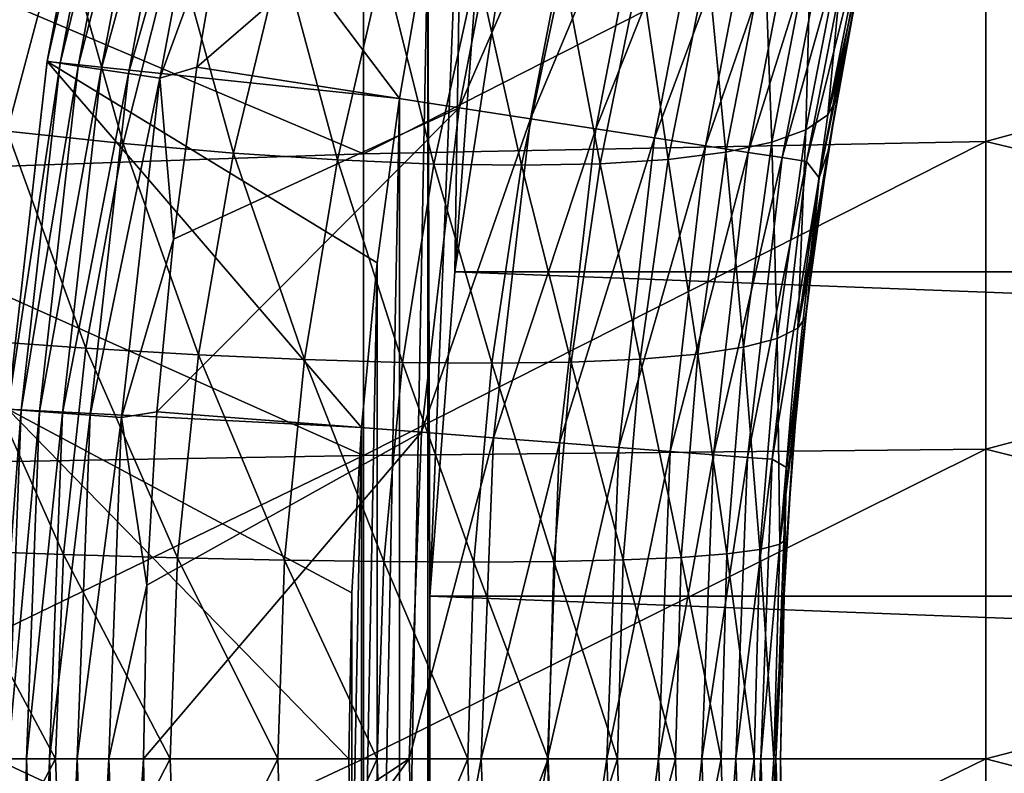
# Model space of a CAD drawing. Header units: metres. Extents: x -61 to 49, y -32 to 32.
# Tile 51 of 256: x -34.15 to -31.37, y -0.04 to 2.09. Entities that reach past the tile are written whole.
import ezdxf

# ---------------------------------------------------------------- set-up
doc = ezdxf.new("R2010")
doc.units = ezdxf.units.M
doc.layers.add('solid_K_27_40_10_000Y34', color=7, linetype='CONTINUOUS')

msp = doc.modelspace()

# ---------------------------------------------------------------- linework, layer by layer
at = {"layer": 'solid_K_27_40_10_000Y34'}
for points in [[(-32.920826, 1.376095, -30), (-32.898998, 2.784434, -30), (-32.783669, 3.238019, -30)], [(-32.780518, 2.284567, -30), (-32.920826, 1.376095, -30), (-32.783669, 3.238019, -30)], [(-33.889069, 2.941685, -28.999958), (-33.07724, 1.865414, -30), (-34.072853, 1.970314, -28.999956)], [(-33.889069, 2.941685, -28.999958), (-34.072853, 1.970314, -28.999956), (-34.07283, 1.970476, -21.637487)], [(-33.852589, 2.933519, -21.525557), (-33.889042, 2.941812, -21.637487), (-34.07283, 1.970476, -21.637487)], [(-33.889069, 2.941685, -28.999958), (-34.07283, 1.970476, -21.637487), (-33.889042, 2.941812, -21.637487)], [(-34.03587, 1.964841, -21.525557), (-33.852589, 2.933519, -21.525557), (-34.07283, 1.970476, -21.637487)], [(-33.801888, 2.921947, -21.418964), (-33.852589, 2.933519, -21.525557), (-34.03587, 1.964841, -21.525557)], [(-33.801888, 2.921947, -21.418964), (-34.03587, 1.964841, -21.525557), (-33.984447, 1.957091, -21.418964)], [(-33.801888, 2.921947, -21.418964), (-33.984447, 1.957091, -21.418964), (-33.737965, 2.907357, -21.320135)], [(-33.889069, 2.941685, -28.999958), (-32.996979, 2.32637, -30), (-33.07724, 1.865414, -30)], [(-33.984447, 1.957091, -21.418964), (-33.919613, 1.947318, -21.320135), (-33.737965, 2.907357, -21.320135)], [(-33.737965, 2.907357, -21.320135), (-33.919613, 1.947318, -21.320135), (-33.661926, 2.890002, -21.230787)], [(-33.919613, 1.947318, -21.320135), (-33.842491, 1.935694, -21.230787), (-33.661926, 2.890002, -21.230787)], [(-33.661926, 2.890002, -21.230787), (-33.842491, 1.935694, -21.230787), (-33.575096, 2.870183, -21.15247)], [(-33.842491, 1.935694, -21.230787), (-33.754421, 1.92242, -21.15247), (-33.575096, 2.870183, -21.15247)], [(-33.575096, 2.870183, -21.15247), (-33.754421, 1.92242, -21.15247), (-33.565868, 2.437004, -21.086603)], [(-32.99118, 0.459592, -30), (-32.996979, 2.32637, -30), (-32.898998, 2.784434, -30)], [(-32.920826, 1.376095, -30), (-32.99118, 0.459592, -30), (-32.898998, 2.784434, -30)], [(-33.64999, 1.953909, -21.086603), (-32.908779, 1.839422, -20.653589), (-32.733032, 2.745632, -20.653589)], [(-33.565868, 2.437004, -21.086603), (-33.64999, 1.953909, -21.086603), (-32.733032, 2.745632, -20.653589)], [(-32.534363, 2.699145, -20.519396), (-32.733032, 2.745632, -20.653589), (-32.908779, 1.839422, -20.653589)], [(-32.534363, 2.699145, -20.519396), (-32.908779, 1.839422, -20.653589), (-32.707138, 1.808278, -20.519396)], [(-32.534363, 2.699145, -20.519396), (-32.707138, 1.808278, -20.519396), (-32.352036, 2.656479, -20.362253)], [(-32.707138, 1.808278, -20.519396), (-32.522079, 1.779694, -20.362253), (-32.352036, 2.656479, -20.362253)], [(-32.352036, 2.656479, -20.362253), (-32.522079, 1.779694, -20.362253), (-32.188728, 2.618263, -20.184416)], [(-32.522079, 1.779694, -20.362253), (-32.356323, 1.754092, -20.184416), (-32.188728, 2.618263, -20.184416)], [(-32.188728, 2.618263, -20.184416), (-32.356323, 1.754092, -20.184416), (-32.046646, 2.585015, -19.988293)], [(-33.178562, 1.708811, 10.908504), (-31.42021, 1.744208, 11.25414), (-31.42021, 2.603424, 11.086934)], [(-33.178562, 2.550322, 10.742969), (-33.178562, 1.708811, 10.908504), (-31.42021, 2.603424, 11.086934)], [(-31.42021, 2.603424, 11.086934), (-31.42021, 1.744208, 11.25414), (-29.703558, 2.213644, 11.516417)], [(-32.356323, 1.754092, -20.184416), (-32.212112, 1.731817, -19.988293), (-32.046646, 2.585015, -19.988293)], [(-32.046646, 2.585015, -19.988293), (-32.212112, 1.731817, -19.988293), (-31.927719, 2.557185, -19.776541)], [(-34.949875, 2.460021, 10.471733), (-33.178562, 1.708811, 10.908504), (-33.178562, 2.550322, 10.742969)], [(-32.212112, 1.731817, -19.988293), (-32.091404, 1.713173, -19.776541), (-31.927719, 2.557185, -19.776541)], [(-31.927719, 2.557185, -19.776541), (-32.091404, 1.713173, -19.776541), (-31.833557, 2.53515, -19.552031)], [(-32.091404, 1.713173, -19.776541), (-31.995832, 1.698411, -19.552031), (-31.833557, 2.53515, -19.552031)], [(-31.833557, 2.53515, -19.552031), (-31.995832, 1.698411, -19.552031), (-31.765438, 2.519209, -19.317802)], [(-31.995832, 1.698411, -19.552031), (-31.926693, 1.687731, -19.317802), (-31.765438, 2.519209, -19.317802)], [(-31.765438, 2.519209, -19.317802), (-31.926693, 1.687731, -19.317802), (-31.737858, 2.450846, -19.077032)], [(-34.949875, 2.460021, 10.471733), (-34.949875, 1.64814, 10.629794), (-33.178562, 1.708811, 10.908504)], [(-31.926693, 1.687731, -19.317802), (-31.890984, 1.641552, -19.077032), (-31.737858, 2.450846, -19.077032)], [(-31.737858, 2.450846, -19.077032), (-31.890984, 1.641552, -19.077032), (-31.788639, 2.14599, -18.834936)], [(-31.866869, 1.819235, -13.759209), (-31.718508, 2.472569, -13.974239), (-31.811047, 2.030087, -14.080878)], [(-31.866869, 1.819235, -13.759209), (-31.750343, 2.411885, -13.62714), (-31.718508, 2.472569, -13.974239)], [(-31.811047, 2.030087, -14.080878), (-31.718508, 2.472569, -13.974239), (-31.788639, 2.14599, -18.834936)], [(-33.754421, 1.92242, -21.15247), (-33.64999, 1.953909, -21.086603), (-33.565868, 2.437004, -21.086603)], [(-34.185307, 1.772978, -10.795865), (-34.36079, 2.407314, -10.590999), (-34.031048, 2.354502, -10.707501)], [(-31.866869, 1.819235, -13.759209), (-31.816011, 2.358381, -13.283749), (-31.750343, 2.411885, -13.62714)], [(-33.858032, 1.738458, -10.941305), (-34.185307, 1.772978, -10.795865), (-34.031048, 2.354502, -10.707501)], [(-33.858032, 1.738458, -10.941305), (-34.031048, 2.354502, -10.707501), (-33.712837, 2.310657, -10.855532)], [(-31.928707, 1.776952, -13.407302), (-31.914595, 2.313806, -12.947018), (-31.816011, 2.358381, -13.283749)], [(-31.866869, 1.819235, -13.759209), (-31.928707, 1.776952, -13.407302), (-31.816011, 2.358381, -13.283749)], [(-33.546043, 1.71134, -11.118442), (-33.858032, 1.738458, -10.941305), (-33.712837, 2.310657, -10.855532)], [(-33.546043, 1.71134, -11.118442), (-33.712837, 2.310657, -10.855532), (-33.409233, 2.2762, -11.03366)], [(-32.996979, 2.32637, -30), (-32.996975, -2.326372, -30), (-33.07724, -1.865416, -30)], [(-33.07724, 1.865414, -30), (-32.996979, 2.32637, -30), (-33.07724, -1.865416, -30)], [(-32.99118, 0.459592, -30), (-32.996975, -2.326372, -30), (-32.996979, 2.32637, -30)], [(-32.025097, 1.741686, -13.062461), (-32.045139, 2.278589, -12.620199), (-31.914595, 2.313806, -12.947018)], [(-31.928707, 1.776952, -13.407302), (-32.025097, 1.741686, -13.062461), (-31.914595, 2.313806, -12.947018)], [(-32.920818, 1.376157, -32), (-32.920826, 1.376095, -30), (-32.780518, 2.284567, -30)], [(-32.920818, 1.376157, -32), (-32.780518, 2.284567, -30), (-32.780518, 2.284573, -32)], [(-32.920818, 1.376157, -32), (-32.780518, 2.284573, -32), (-9.079182, 1.376157, -32)], [(-32.780518, 2.284573, -32), (-9.219483, 2.284573, -32), (-9.079182, 1.376157, -32)], [(-33.252449, 1.691895, -11.325507), (-33.546043, 1.71134, -11.118442), (-33.409233, 2.2762, -11.03366)], [(-33.252449, 1.691895, -11.325507), (-33.409233, 2.2762, -11.03366), (-33.123165, 2.251466, -11.240169)], [(-32.155075, 1.71379, -12.72813), (-32.206387, 2.253071, -12.306446), (-32.045139, 2.278589, -12.620199)], [(-32.025097, 1.741686, -13.062461), (-32.155075, 1.71379, -12.72813), (-32.045139, 2.278589, -12.620199)], [(-32.980186, 1.680317, -11.560431), (-33.252449, 1.691895, -11.325507), (-33.123165, 2.251466, -11.240169)], [(-32.980186, 1.680317, -11.560431), (-33.123165, 2.251466, -11.240169), (-32.857395, 2.236692, -11.473063)], [(-32.731972, 1.676721, -11.820868), (-32.980186, 1.680317, -11.560431), (-32.857395, 2.236692, -11.473063)], [(-32.731972, 1.676721, -11.820868), (-32.857395, 2.236692, -11.473063), (-32.614483, 2.232021, -11.730097)], [(-32.510288, 1.681144, -12.104218), (-32.731972, 1.676721, -11.820868), (-32.614483, 2.232021, -11.730097)], [(-32.510288, 1.681144, -12.104218), (-32.614483, 2.232021, -11.730097), (-32.396782, 2.237499, -12.008788)], [(-32.317348, 1.693542, -12.407649), (-32.510288, 1.681144, -12.104218), (-32.396782, 2.237499, -12.008788)], [(-32.317348, 1.693542, -12.407649), (-32.396782, 2.237499, -12.008788), (-32.206387, 2.253071, -12.306446)], [(-32.155075, 1.71379, -12.72813), (-32.317348, 1.693542, -12.407649), (-32.206387, 2.253071, -12.306446)], [(-31.42021, 1.744208, 11.25414), (-29.703558, 1.333314, 11.651195), (-29.703558, 2.213644, 11.516417)], [(-31.890984, 1.641552, -19.077032), (-31.864573, 1.720777, -18.834936), (-31.788639, 2.14599, -18.834936)], [(-31.811047, 2.030087, -14.080878), (-31.788639, 2.14599, -18.834936), (-31.864573, 1.720777, -18.834936)], [(-31.866869, 1.819235, -13.759209), (-31.811047, 2.030087, -14.080878), (-31.84053, 1.866251, -14.115082)], [(-31.84053, 1.866251, -14.115082), (-31.811047, 2.030087, -14.080878), (-31.864573, 1.720777, -18.834936)], [(-34.183537, 0.98791, -28.99996), (-34.183533, 0.987946, -21.637487), (-34.07283, 1.970476, -21.637487)], [(-34.072853, 1.970314, -28.999956), (-34.183537, 0.98791, -28.99996), (-34.07283, 1.970476, -21.637487)], [(-34.072853, 1.970314, -28.999956), (-33.184593, 0.935592, -30), (-34.183537, 0.98791, -28.99996)], [(-34.03587, 1.964841, -21.525557), (-34.07283, 1.970476, -21.637487), (-34.183533, 0.987946, -21.637487)], [(-34.146252, 0.985175, -21.525557), (-34.03587, 1.964841, -21.525557), (-34.183533, 0.987946, -21.637487)], [(-33.984447, 1.957091, -21.418964), (-34.03587, 1.964841, -21.525557), (-34.146252, 0.985175, -21.525557)], [(-33.984447, 1.957091, -21.418964), (-34.146252, 0.985175, -21.525557), (-34.094395, 0.981289, -21.418964)], [(-33.984447, 1.957091, -21.418964), (-34.094395, 0.981289, -21.418964), (-33.919613, 1.947318, -21.320135)], [(-34.072853, 1.970314, -28.999956), (-33.07724, 1.865414, -30), (-33.139839, 1.401288, -30)], [(-34.072853, 1.970314, -28.999956), (-33.139839, 1.401288, -30), (-33.184593, 0.935592, -30)], [(-33.754421, 1.92242, -21.15247), (-33.715546, 1.467947, -21.086603), (-33.64999, 1.953909, -21.086603)], [(-33.64999, 1.953909, -21.086603), (-33.715546, 1.467947, -21.086603), (-32.908779, 1.839422, -20.653589)], [(-34.094395, 0.981289, -21.418964), (-34.029011, 0.976389, -21.320135), (-33.919613, 1.947318, -21.320135)], [(-33.919613, 1.947318, -21.320135), (-34.029011, 0.976389, -21.320135), (-33.842491, 1.935694, -21.230787)], [(-34.029011, 0.976389, -21.320135), (-33.951237, 0.970561, -21.230787), (-33.842491, 1.935694, -21.230787)], [(-33.842491, 1.935694, -21.230787), (-33.951237, 0.970561, -21.230787), (-33.754421, 1.92242, -21.15247)], [(-33.951237, 0.970561, -21.230787), (-33.862419, 0.963905, -21.15247), (-33.754421, 1.92242, -21.15247)], [(-33.754421, 1.92242, -21.15247), (-33.862419, 0.963905, -21.15247), (-33.715546, 1.467947, -21.086603)], [(-33.07724, 1.865414, -30), (-33.07724, -1.865416, -30), (-33.139839, -1.401289, -30)], [(-33.139839, 1.401288, -30), (-33.07724, 1.865414, -30), (-33.139839, -1.401289, -30)], [(-31.951151, 1.216337, -13.855499), (-31.84053, 1.866251, -14.115082), (-31.895517, 1.512519, -14.178853)], [(-31.951151, 1.216337, -13.855499), (-31.866869, 1.819235, -13.759209), (-31.84053, 1.866251, -14.115082)], [(-31.895517, 1.512519, -14.178853), (-31.84053, 1.866251, -14.115082), (-31.864573, 1.720777, -18.834936)], [(-33.762444, 0.97983, -21.086603), (-33.014645, 0.922418, -20.653589), (-32.908779, 1.839422, -20.653589)], [(-33.715546, 1.467947, -21.086603), (-33.762444, 0.97983, -21.086603), (-32.908779, 1.839422, -20.653589)], [(-32.707138, 1.808278, -20.519396), (-32.908779, 1.839422, -20.653589), (-33.014645, 0.922418, -20.653589)], [(-31.951151, 1.216337, -13.855499), (-31.928707, 1.776952, -13.407302), (-31.866869, 1.819235, -13.759209)], [(-32.707138, 1.808278, -20.519396), (-33.014645, 0.922418, -20.653589), (-32.811207, 0.9068, -20.519396)], [(-32.707138, 1.808278, -20.519396), (-32.811207, 0.9068, -20.519396), (-32.522079, 1.779694, -20.362253)], [(-33.962986, 1.160098, -11.003228), (-34.297043, 1.183917, -10.859873), (-34.185307, 1.772978, -10.795865)], [(-33.962986, 1.160098, -11.003228), (-34.185307, 1.772978, -10.795865), (-33.858032, 1.738458, -10.941305)], [(-32.811207, 0.9068, -20.519396), (-32.624504, 0.892466, -20.362253), (-32.522079, 1.779694, -20.362253)], [(-32.522079, 1.779694, -20.362253), (-32.624504, 0.892466, -20.362253), (-32.356323, 1.754092, -20.184416)], [(-32.624504, 0.892466, -20.362253), (-32.457275, 0.879627, -20.184416), (-32.356323, 1.754092, -20.184416)], [(-32.356323, 1.754092, -20.184416), (-32.457275, 0.879627, -20.184416), (-32.212112, 1.731817, -19.988293)], [(-32.009964, 1.187088, -13.497174), (-32.025097, 1.741686, -13.062461), (-31.928707, 1.776952, -13.407302)], [(-31.951151, 1.216337, -13.855499), (-32.009964, 1.187088, -13.497174), (-31.928707, 1.776952, -13.407302)], [(-33.644726, 1.14139, -11.179498), (-33.962986, 1.160098, -11.003228), (-33.858032, 1.738458, -10.941305)], [(-33.644726, 1.14139, -11.179498), (-33.858032, 1.738458, -10.941305), (-33.546043, 1.71134, -11.118442)], [(-33.178562, 0.856991, 11.008227), (-31.42021, 0.874688, 11.35486), (-31.42021, 1.744208, 11.25414)], [(-33.178562, 1.708811, 10.908504), (-33.178562, 0.856991, 11.008227), (-31.42021, 1.744208, 11.25414)], [(-32.457275, 0.879627, -20.184416), (-32.311783, 0.868457, -19.988293), (-32.212112, 1.731817, -19.988293)], [(-32.212112, 1.731817, -19.988293), (-32.311783, 0.868457, -19.988293), (-32.091404, 1.713173, -19.776541)], [(-32.104568, 1.162675, -13.146226), (-32.155075, 1.71379, -12.72813), (-32.025097, 1.741686, -13.062461)], [(-32.009964, 1.187088, -13.497174), (-32.104568, 1.162675, -13.146226), (-32.025097, 1.741686, -13.062461)], [(-31.42021, 1.744208, 11.25414), (-31.42021, 0.874688, 11.35486), (-29.703558, 1.333314, 11.651195)], [(-34.949875, 1.64814, 10.629794), (-33.178562, 0.856991, 11.008227), (-33.178562, 1.708811, 10.908504)], [(-33.345516, 1.127985, -11.386878), (-33.644726, 1.14139, -11.179498), (-33.546043, 1.71134, -11.118442)], [(-33.345516, 1.127985, -11.386878), (-33.546043, 1.71134, -11.118442), (-33.252449, 1.691895, -11.325507)], [(-32.234001, 1.143346, -12.806248), (-32.317348, 1.693542, -12.407649), (-32.155075, 1.71379, -12.72813)], [(-32.311783, 0.868457, -19.988293), (-32.190002, 0.859107, -19.776541), (-32.091404, 1.713173, -19.776541)], [(-32.104568, 1.162675, -13.146226), (-32.234001, 1.143346, -12.806248), (-32.155075, 1.71379, -12.72813)], [(-32.091404, 1.713173, -19.776541), (-32.190002, 0.859107, -19.776541), (-31.995832, 1.698411, -19.552031)], [(-32.190002, 0.859107, -19.776541), (-32.093582, 0.851704, -19.552031), (-31.995832, 1.698411, -19.552031)], [(-31.995832, 1.698411, -19.552031), (-32.093582, 0.851704, -19.552031), (-31.926693, 1.687731, -19.317802)], [(-31.895517, 1.512519, -14.178853), (-31.864573, 1.720777, -18.834936), (-31.923754, 1.29291, -18.834936)], [(-31.890984, 1.641552, -19.077032), (-31.923754, 1.29291, -18.834936), (-31.864573, 1.720777, -18.834936)], [(-33.068428, 1.120021, -11.623244), (-33.345516, 1.127985, -11.386878), (-33.252449, 1.691895, -11.325507)], [(-33.068428, 1.120021, -11.623244), (-33.252449, 1.691895, -11.325507), (-32.980186, 1.680317, -11.560431)], [(-32.816292, 1.117578, -11.886175), (-33.068428, 1.120021, -11.623244), (-32.980186, 1.680317, -11.560431)], [(-32.816292, 1.117578, -11.886175), (-32.980186, 1.680317, -11.560431), (-32.731972, 1.676721, -11.820868)], [(-32.591694, 1.120682, -12.17298), (-32.816292, 1.117578, -11.886175), (-32.731972, 1.676721, -11.820868)], [(-32.591694, 1.120682, -12.17298), (-32.731972, 1.676721, -11.820868), (-32.510288, 1.681144, -12.104218)], [(-32.396931, 1.1293, -12.480721), (-32.591694, 1.120682, -12.17298), (-32.510288, 1.681144, -12.104218)], [(-32.396931, 1.1293, -12.480721), (-32.510288, 1.681144, -12.104218), (-32.317348, 1.693542, -12.407649)], [(-32.234001, 1.143346, -12.806248), (-32.396931, 1.1293, -12.480721), (-32.317348, 1.693542, -12.407649)], [(-32.093582, 0.851704, -19.552031), (-32.023827, 0.846349, -19.317802), (-31.926693, 1.687731, -19.317802)], [(-31.926693, 1.687731, -19.317802), (-32.023827, 0.846349, -19.317802), (-31.890984, 1.641552, -19.077032)], [(-34.949875, 1.64814, 10.629794), (-34.949875, 0.826513, 10.725007), (-33.178562, 0.856991, 11.008227)], [(-32.023827, 0.846349, -19.317802), (-31.983204, 0.823077, -19.077032), (-31.890984, 1.641552, -19.077032)], [(-31.890984, 1.641552, -19.077032), (-31.983204, 0.823077, -19.077032), (-31.923754, 1.29291, -18.834936)], [(-31.951151, 1.216337, -13.855499), (-31.895517, 1.512519, -14.178853), (-31.928928, 1.248412, -14.217786)], [(-31.928928, 1.248412, -14.217786), (-31.895517, 1.512519, -14.178853), (-31.923754, 1.29291, -18.834936)], [(-33.862419, 0.963905, -21.15247), (-33.762444, 0.97983, -21.086603), (-33.715546, 1.467947, -21.086603)], [(-33.139839, 1.401288, -30), (-33.139839, -1.401289, -30), (-33.184593, -0.935592, -30)], [(-33.184593, 0.935592, -30), (-33.139839, 1.401288, -30), (-33.184593, -0.935592, -30)], [(-32.991177, 0.459628, -32), (-32.99118, 0.459592, -30), (-32.920826, 1.376095, -30)], [(-32.991177, 0.459628, -32), (-32.920826, 1.376095, -30), (-32.920818, 1.376157, -32)], [(-32.991177, 0.459628, -32), (-32.920818, 1.376157, -32), (-9.008822, 0.459628, -32)], [(-32.920818, 1.376157, -32), (-9.079182, 1.376157, -32), (-9.008822, 0.459628, -32)], [(-31.42021, 0.874688, 11.35486), (-29.703558, 0.445294, 11.718779), (-29.703558, 1.333314, 11.651195)], [(-31.983204, 0.823077, -19.077032), (-31.966091, 0.86305, -18.834936), (-31.923754, 1.29291, -18.834936)], [(-31.928928, 1.248412, -14.217786), (-31.923754, 1.29291, -18.834936), (-31.966091, 0.86305, -18.834936)], [(-32.001976, 0.606131, -13.913818), (-31.928928, 1.248412, -14.217786), (-31.954264, 1.002059, -14.247272)], [(-32.001976, 0.606131, -13.913818), (-31.951151, 1.216337, -13.855499), (-31.928928, 1.248412, -14.217786)], [(-31.954264, 1.002059, -14.247272), (-31.928928, 1.248412, -14.217786), (-31.966091, 0.86305, -18.834936)], [(-32.001976, 0.606131, -13.913818), (-32.009964, 1.187088, -13.497174), (-31.951151, 1.216337, -13.855499)], [(-34.026684, 0.57745, -11.040352), (-34.364994, 0.589556, -10.898383), (-34.297043, 1.183917, -10.859873)], [(-34.026684, 0.57745, -11.040352), (-34.297043, 1.183917, -10.859873), (-33.962986, 1.160098, -11.003228)], [(-32.058865, 0.591253, -13.551476), (-32.104568, 1.162675, -13.146226), (-32.009964, 1.187088, -13.497174)], [(-32.001976, 0.606131, -13.913818), (-32.058865, 0.591253, -13.551476), (-32.009964, 1.187088, -13.497174)], [(-33.704487, 0.567941, -11.216006), (-34.026684, 0.57745, -11.040352), (-33.962986, 1.160098, -11.003228)], [(-33.704487, 0.567941, -11.216006), (-33.962986, 1.160098, -11.003228), (-33.644726, 1.14139, -11.179498)], [(-33.401756, 0.56113, -11.42352), (-33.704487, 0.567941, -11.216006), (-33.644726, 1.14139, -11.179498)], [(-33.401756, 0.56113, -11.42352), (-33.644726, 1.14139, -11.179498), (-33.345516, 1.127985, -11.386878)], [(-32.281399, 0.568988, -12.853204), (-32.396931, 1.1293, -12.480721), (-32.234001, 1.143346, -12.806248)], [(-32.152328, 0.578829, -13.196708), (-32.281399, 0.568988, -12.853204), (-32.234001, 1.143346, -12.806248)], [(-32.152328, 0.578829, -13.196708), (-32.234001, 1.143346, -12.806248), (-32.104568, 1.162675, -13.146226)], [(-32.058865, 0.591253, -13.551476), (-32.152328, 0.578829, -13.196708), (-32.104568, 1.162675, -13.146226)], [(-33.121639, 0.557085, -11.660735), (-33.401756, 0.56113, -11.42352), (-33.345516, 1.127985, -11.386878)], [(-33.121639, 0.557085, -11.660735), (-33.345516, 1.127985, -11.386878), (-33.068428, 1.120021, -11.623244)], [(-32.867043, 0.555851, -11.925184), (-33.121639, 0.557085, -11.660735), (-33.068428, 1.120021, -11.623244)], [(-32.867043, 0.555851, -11.925184), (-33.068428, 1.120021, -11.623244), (-32.816292, 1.117578, -11.886175)], [(-32.640625, 0.557439, -12.214119), (-32.867043, 0.555851, -11.925184), (-32.816292, 1.117578, -11.886175)], [(-32.640625, 0.557439, -12.214119), (-32.816292, 1.117578, -11.886175), (-32.591694, 1.120682, -12.17298)], [(-32.444729, 0.561833, -12.524535), (-32.640625, 0.557439, -12.214119), (-32.591694, 1.120682, -12.17298)], [(-32.444729, 0.561833, -12.524535), (-32.591694, 1.120682, -12.17298), (-32.396931, 1.1293, -12.480721)], [(-32.281399, 0.568988, -12.853204), (-32.444729, 0.561833, -12.524535), (-32.396931, 1.1293, -12.480721)], [(-32.001976, 0.606131, -13.913818), (-31.954264, 1.002059, -14.247272), (-31.982363, 0.622656, -14.280025)], [(-31.982363, 0.622656, -14.280025), (-31.954264, 1.002059, -14.247272), (-31.966091, 0.86305, -18.834936)], [(-34.146252, 0.985175, -21.525557), (-34.183533, 0.987946, -21.637487), (-34.220501, 0, -21.637487)], [(-34.183537, 0.98791, -28.99996), (-33.220501, 0, -30), (-34.220501, 0, -29)], [(-34.146252, 0.985175, -21.525557), (-34.220501, 0, -21.637487), (-34.183117, 0, -21.525557)], [(-34.183537, 0.98791, -28.99996), (-33.211472, 0.468585, -30), (-33.220501, 0, -30)], [(-34.183537, 0.98791, -28.99996), (-33.184593, 0.935592, -30), (-33.211472, 0.468585, -30)], [(-34.094395, 0.981289, -21.418964), (-34.146252, 0.985175, -21.525557), (-34.183117, 0, -21.525557)], [(-34.094395, 0.981289, -21.418964), (-34.183117, 0, -21.525557), (-34.131111, 0, -21.418964)], [(-34.094395, 0.981289, -21.418964), (-34.131111, 0, -21.418964), (-34.029011, 0.976389, -21.320135)], [(-34.029011, 0.976389, -21.320135), (-34.131111, 0, -21.418964), (-34.065544, 0, -21.320135)], [(-34.029011, 0.976389, -21.320135), (-34.065544, 0, -21.320135), (-33.951237, 0.970561, -21.230787)], [(-33.862419, 0.963905, -21.15247), (-33.790607, 0.490275, -21.086603), (-33.762444, 0.97983, -21.086603)], [(-33.762444, 0.97983, -21.086603), (-33.790607, 0.490275, -21.086603), (-33.014645, 0.922418, -20.653589)], [(-33.951237, 0.970561, -21.230787), (-34.065544, 0, -21.320135), (-33.987553, 0, -21.230787)], [(-33.951237, 0.970561, -21.230787), (-33.987553, 0, -21.230787), (-33.862419, 0.963905, -21.15247)], [(-33.862419, 0.963905, -21.15247), (-33.987553, 0, -21.230787), (-33.898487, 0, -21.15247)], [(-33.862419, 0.963905, -21.15247), (-33.898487, 0, -21.15247), (-33.790607, 0.490275, -21.086603)], [(-33.014645, 0.922418, -20.653589), (-33.799999, 0, -21.086603), (-33.049999, 0, -20.653589)], [(-33.790607, 0.490275, -21.086603), (-33.799999, 0, -21.086603), (-33.014645, 0.922418, -20.653589)], [(-33.184593, 0.935592, -30), (-33.184593, -0.935592, -30), (-33.211472, -0.468585, -30)], [(-33.211472, 0.468585, -30), (-33.184593, 0.935592, -30), (-33.211472, -0.468585, -30)], [(-32.811207, 0.9068, -20.519396), (-33.014645, 0.922418, -20.653589), (-33.049999, 0, -20.653589)], [(-32.811207, 0.9068, -20.519396), (-33.049999, 0, -20.653589), (-32.845966, 0, -20.519396)], [(-32.811207, 0.9068, -20.519396), (-32.845966, 0, -20.519396), (-32.624504, 0.892466, -20.362253)], [(-32.624504, 0.892466, -20.362253), (-32.845966, 0, -20.519396), (-32.658714, 0, -20.362253)], [(-32.624504, 0.892466, -20.362253), (-32.658714, 0, -20.362253), (-32.457275, 0.879627, -20.184416)], [(-33.178562, 0, 11.041535), (-31.42021, 0, 11.3885), (-31.42021, 0.874688, 11.35486)], [(-33.178562, 0.856991, 11.008227), (-33.178562, 0, 11.041535), (-31.42021, 0.874688, 11.35486)], [(-32.457275, 0.879627, -20.184416), (-32.658714, 0, -20.362253), (-32.490993, 0, -20.184416)], [(-32.457275, 0.879627, -20.184416), (-32.490993, 0, -20.184416), (-32.311783, 0.868457, -19.988293)], [(-32.311783, 0.868457, -19.988293), (-32.490993, 0, -20.184416), (-32.345074, 0, -19.988293)], [(-32.311783, 0.868457, -19.988293), (-32.345074, 0, -19.988293), (-32.190002, 0.859107, -19.776541)], [(-31.982363, 0.622656, -14.280025), (-31.966091, 0.86305, -18.834936), (-31.99152, 0.431858, -18.834936)], [(-31.983204, 0.823077, -19.077032), (-31.99152, 0.431858, -18.834936), (-31.966091, 0.86305, -18.834936)], [(-31.42021, 0.874688, 11.35486), (-31.42021, 0, 11.3885), (-29.703558, 0.445294, 11.718779)], [(-33.178562, 0.856991, 11.008227), (-34.949875, 0, 10.756806), (-33.178562, 0, 11.041535)], [(-34.949875, 0.826513, 10.725007), (-34.949875, 0, 10.756806), (-33.178562, 0.856991, 11.008227)], [(-32.190002, 0.859107, -19.776541), (-32.345074, 0, -19.988293), (-32.222935, 0, -19.776541)], [(-32.190002, 0.859107, -19.776541), (-32.222935, 0, -19.776541), (-32.093582, 0.851704, -19.552031)], [(-32.093582, 0.851704, -19.552031), (-32.222935, 0, -19.776541), (-32.126228, 0, -19.552031)], [(-32.093582, 0.851704, -19.552031), (-32.126228, 0, -19.552031), (-32.023827, 0.846349, -19.317802)], [(-32.023827, 0.846349, -19.317802), (-32.126228, 0, -19.552031), (-32.056267, 0, -19.317802)], [(-32.023827, 0.846349, -19.317802), (-32.056267, 0, -19.317802), (-31.983204, 0.823077, -19.077032)], [(-31.983204, 0.823077, -19.077032), (-32.056267, 0, -19.317802), (-32.014, 0, -19.077032)], [(-31.983204, 0.823077, -19.077032), (-32.014, 0, -19.077032), (-31.99152, 0.431858, -18.834936)], [(-32.018806, 0, -13.933104), (-31.982363, 0.622656, -14.280025), (-31.98872, 0.498045, -14.287523)], [(-32.001976, 0.606131, -13.913818), (-31.982363, 0.622656, -14.280025), (-32.018806, 0, -13.933104)], [(-31.98872, 0.498045, -14.287523), (-31.982363, 0.622656, -14.280025), (-31.99152, 0.431858, -18.834936)], [(-34.364994, 0.589556, -10.898383), (-34.048714, 0, -11.05211), (-34.388577, 0, -10.910675)], [(-34.026684, 0.57745, -11.040352), (-34.048714, 0, -11.05211), (-34.364994, 0.589556, -10.898383)], [(-32.058865, 0.591253, -13.551476), (-32.075073, 0, -13.569311), (-32.152328, 0.578829, -13.196708)], [(-32.058865, 0.591253, -13.551476), (-32.018806, 0, -13.933104), (-32.075073, 0, -13.569311)], [(-32.001976, 0.606131, -13.913818), (-32.018806, 0, -13.933104), (-32.058865, 0.591253, -13.551476)], [(-34.026684, 0.57745, -11.040352), (-33.725067, 0, -11.227512), (-34.048714, 0, -11.05211)], [(-33.704487, 0.567941, -11.216006), (-33.725067, 0, -11.227512), (-34.026684, 0.57745, -11.040352)], [(-33.704487, 0.567941, -11.216006), (-33.421028, 0, -11.435049), (-33.725067, 0, -11.227512)], [(-33.401756, 0.56113, -11.42352), (-33.421028, 0, -11.435049), (-33.704487, 0.567941, -11.216006)], [(-33.401756, 0.56113, -11.42352), (-33.139771, 0, -11.67255), (-33.421028, 0, -11.435049)], [(-33.121639, 0.557085, -11.660735), (-33.139771, 0, -11.67255), (-33.401756, 0.56113, -11.42352)], [(-33.121639, 0.557085, -11.660735), (-32.884239, 0, -11.937531), (-33.139771, 0, -11.67255)], [(-32.867043, 0.555851, -11.925184), (-32.884239, 0, -11.937531), (-33.121639, 0.557085, -11.660735)], [(-32.640625, 0.557439, -12.214119), (-32.657101, 0, -12.227222), (-32.867043, 0.555851, -11.925184)], [(-32.640625, 0.557439, -12.214119), (-32.460739, 0, -12.538595), (-32.657101, 0, -12.227222)], [(-32.444729, 0.561833, -12.524535), (-32.460739, 0, -12.538595), (-32.640625, 0.557439, -12.214119)], [(-32.444729, 0.561833, -12.524535), (-32.297199, 0, -12.868392), (-32.460739, 0, -12.538595)], [(-32.281399, 0.568988, -12.853204), (-32.297199, 0, -12.868392), (-32.444729, 0.561833, -12.524535)], [(-32.281399, 0.568988, -12.853204), (-32.168194, 0, -13.213165), (-32.297199, 0, -12.868392)], [(-32.152328, 0.578829, -13.196708), (-32.168194, 0, -13.213165), (-32.281399, 0.568988, -12.853204)], [(-32.152328, 0.578829, -13.196708), (-32.075073, 0, -13.569311), (-32.168194, 0, -13.213165)], [(-32.867043, 0.555851, -11.925184), (-32.657101, 0, -12.227222), (-32.884239, 0, -11.937531)], [(-33.898487, 0, -21.15247), (-33.799999, 0, -21.086603), (-33.790607, 0.490275, -21.086603)], [(-32.018806, 0, -13.933104), (-31.98872, 0.498045, -14.287523), (-32, 0, -14.300736)], [(-31.98872, 0.498045, -14.287523), (-32, 0, -18.834936), (-32, 0, -14.300736)], [(-31.98872, 0.498045, -14.287523), (-31.99152, 0.431858, -18.834936), (-32, 0, -18.834936)], [(-33.211472, 0.468585, -30), (-33.211472, -0.468585, -30), (-33.220501, 0, -30)], [(-32.99118, 0.459592, -30), (-32.99118, -0.459592, -30), (-32.996975, -2.326372, -30)], [(-32.991177, -0.459628, -32), (-32.99118, 0.459592, -30), (-32.991177, 0.459628, -32)], [(-32.991177, -0.459628, -32), (-32.99118, -0.459592, -30), (-32.99118, 0.459592, -30)], [(-32.991177, 0.459628, -32), (-9.008822, 0.459628, -32), (-9.008822, -0.459628, -32)], [(-32.991177, -0.459628, -32), (-32.991177, 0.459628, -32), (-9.008822, -0.459628, -32)], [(-31.42021, 0, 11.3885), (-29.703558, -0.445294, 11.718779), (-29.703558, 0.445294, 11.718779)], [(-32.014, 0, -19.077032), (-32, 0, -18.834936), (-31.99152, 0.431858, -18.834936)], [(-34.220501, 0, -29), (-33.220501, 0, -30), (-33.211472, -0.468585, -30)], [(-33.898487, 0, -21.15247), (-33.862419, -0.963905, -21.15247), (-33.799999, 0, -21.086603)], [(-33.862419, -0.963905, -21.15247), (-33.790607, -0.490275, -21.086603), (-33.799999, 0, -21.086603)], [(-33.790607, -0.490275, -21.086603), (-33.049999, 0, -20.653589), (-33.799999, 0, -21.086603)], [(-33.790607, -0.490275, -21.086603), (-33.762444, -0.97983, -21.086603), (-33.049999, 0, -20.653589)], [(-33.762444, -0.97983, -21.086603), (-33.014645, -0.922418, -20.653589), (-33.049999, 0, -20.653589)], [(-32.845966, 0, -20.519396), (-33.049999, 0, -20.653589), (-33.014645, -0.922418, -20.653589)], [(-32.001602, -0.612856, -13.913391), (-32.018806, 0, -13.933104), (-32, 0, -14.300736)], [(-32.014, 0, -19.077032), (-31.983204, -0.823077, -19.077032), (-32, 0, -18.834936)], [(-32.001602, -0.612856, -13.913391), (-32, 0, -14.300736), (-31.98872, -0.498036, -14.287524)], [(-32, 0, -14.300736), (-32, 0, -18.834936), (-31.99152, -0.431858, -18.834936)], [(-31.983204, -0.823077, -19.077032), (-31.99152, -0.431858, -18.834936), (-32, 0, -18.834936)], [(-31.98872, -0.498036, -14.287524), (-32, 0, -14.300736), (-31.99152, -0.431858, -18.834936)], [(-33.178562, 0, 11.041535), (-34.949875, 0, 10.756806), (-34.949875, -0.826513, 10.725007)], [(-33.178562, -0.856991, 11.008227), (-33.178562, 0, 11.041535), (-34.949875, -0.826513, 10.725007)], [(-34.364452, -0.596099, -10.898114), (-34.388577, 0, -10.910675), (-34.048714, 0, -11.05211)], [(-34.026176, -0.58386, -11.040096), (-34.364452, -0.596099, -10.898114), (-34.048714, 0, -11.05211)], [(-34.183537, -0.987911, -28.99996), (-34.220501, 0, -29), (-33.211472, -0.468585, -30)], [(-34.146252, -0.985175, -21.525557), (-34.183117, 0, -21.525557), (-34.183533, -0.987946, -21.637487)], [(-34.131111, 0, -21.418964), (-34.183117, 0, -21.525557), (-34.146252, -0.985175, -21.525557)], [(-34.094395, -0.981289, -21.418964), (-34.131111, 0, -21.418964), (-34.146252, -0.985175, -21.525557)], [(-34.094395, -0.981289, -21.418964), (-34.065544, 0, -21.320135), (-34.131111, 0, -21.418964)], [(-34.094395, -0.981289, -21.418964), (-34.029011, -0.976389, -21.320135), (-34.065544, 0, -21.320135)], [(-34.029011, -0.976389, -21.320135), (-33.987553, 0, -21.230787), (-34.065544, 0, -21.320135)], [(-34.026176, -0.58386, -11.040096), (-34.048714, 0, -11.05211), (-33.725067, 0, -11.227512)], [(-34.029011, -0.976389, -21.320135), (-33.951237, -0.970561, -21.230787), (-33.987553, 0, -21.230787)], [(-33.704018, -0.574248, -11.215757), (-34.026176, -0.58386, -11.040096), (-33.725067, 0, -11.227512)], [(-33.951237, -0.970561, -21.230787), (-33.898487, 0, -21.15247), (-33.987553, 0, -21.230787)], [(-33.951237, -0.970561, -21.230787), (-33.862419, -0.963905, -21.15247), (-33.898487, 0, -21.15247)], [(-33.704018, -0.574248, -11.215757), (-33.725067, 0, -11.227512), (-33.421028, 0, -11.435049)], [(-33.401318, -0.567362, -11.42327), (-33.704018, -0.574248, -11.215757), (-33.421028, 0, -11.435049)], [(-33.401318, -0.567362, -11.42327), (-33.421028, 0, -11.435049), (-33.139771, 0, -11.67255)], [(-33.121227, -0.563274, -11.66048), (-33.401318, -0.567362, -11.42327), (-33.139771, 0, -11.67255)], [(-33.178562, -0.856991, 11.008227), (-31.42021, -0.874688, 11.35486), (-31.42021, 0, 11.3885)], [(-33.178562, -0.856991, 11.008227), (-31.42021, 0, 11.3885), (-33.178562, 0, 11.041535)], [(-33.121227, -0.563274, -11.66048), (-33.139771, 0, -11.67255), (-32.884239, 0, -11.937531)], [(-32.866653, -0.562026, -11.924917), (-33.121227, -0.563274, -11.66048), (-32.884239, 0, -11.937531)], [(-32.845966, 0, -20.519396), (-33.014645, -0.922418, -20.653589), (-32.811207, -0.9068, -20.519396)], [(-32.866653, -0.562026, -11.924917), (-32.884239, 0, -11.937531), (-32.657101, 0, -12.227222)], [(-32.640251, -0.563632, -12.213835), (-32.866653, -0.562026, -11.924917), (-32.657101, 0, -12.227222)], [(-32.845966, 0, -20.519396), (-32.811207, -0.9068, -20.519396), (-32.658714, 0, -20.362253)], [(-32.811207, -0.9068, -20.519396), (-32.624504, -0.892466, -20.362253), (-32.658714, 0, -20.362253)], [(-32.658714, 0, -20.362253), (-32.624504, -0.892466, -20.362253), (-32.490993, 0, -20.184416)], [(-32.640251, -0.563632, -12.213835), (-32.657101, 0, -12.227222), (-32.460739, 0, -12.538595)], [(-32.44437, -0.568074, -12.524228), (-32.640251, -0.563632, -12.213835), (-32.460739, 0, -12.538595)], [(-32.624504, -0.892466, -20.362253), (-32.457275, -0.879627, -20.184416), (-32.490993, 0, -20.184416)], [(-32.490993, 0, -20.184416), (-32.457275, -0.879627, -20.184416), (-32.345074, 0, -19.988293)], [(-32.44437, -0.568074, -12.524228), (-32.460739, 0, -12.538595), (-32.297199, 0, -12.868392)], [(-32.457275, -0.879627, -20.184416), (-32.311783, -0.868457, -19.988293), (-32.345074, 0, -19.988293)], [(-32.281044, -0.575307, -12.852871), (-32.44437, -0.568074, -12.524228), (-32.297199, 0, -12.868392)], [(-32.345074, 0, -19.988293), (-32.311783, -0.868457, -19.988293), (-32.222935, 0, -19.776541)], [(-32.311783, -0.868457, -19.988293), (-32.190002, -0.859107, -19.776541), (-32.222935, 0, -19.776541)], [(-32.281044, -0.575307, -12.852871), (-32.297199, 0, -12.868392), (-32.168194, 0, -13.213165)], [(-32.151974, -0.585255, -13.196346), (-32.281044, -0.575307, -12.852871), (-32.168194, 0, -13.213165)], [(-32.222935, 0, -19.776541), (-32.190002, -0.859107, -19.776541), (-32.126228, 0, -19.552031)], [(-32.190002, -0.859107, -19.776541), (-32.093582, -0.851704, -19.552031), (-32.126228, 0, -19.552031)], [(-32.151974, -0.585255, -13.196346), (-32.168194, 0, -13.213165), (-32.075073, 0, -13.569311)], [(-32.058502, -0.597815, -13.551083), (-32.151974, -0.585255, -13.196346), (-32.075073, 0, -13.569311)], [(-32.126228, 0, -19.552031), (-32.093582, -0.851704, -19.552031), (-32.056267, 0, -19.317802)], [(-32.093582, -0.851704, -19.552031), (-32.023827, -0.846349, -19.317802), (-32.056267, 0, -19.317802)], [(-32.058502, -0.597815, -13.551083), (-32.075073, 0, -13.569311), (-32.018806, 0, -13.933104)], [(-32.001602, -0.612856, -13.913391), (-32.058502, -0.597815, -13.551083), (-32.018806, 0, -13.933104)], [(-32.056267, 0, -19.317802), (-32.023827, -0.846349, -19.317802), (-32.014, 0, -19.077032)], [(-32.023827, -0.846349, -19.317802), (-31.983204, -0.823077, -19.077032), (-32.014, 0, -19.077032)], [(-31.42021, 0, 11.3885), (-31.42021, -0.874688, 11.35486), (-29.703558, -0.445294, 11.718779)]]:
    msp.add_3dface(points, dxfattribs=at)

doc.saveas('drawing.dxf')
